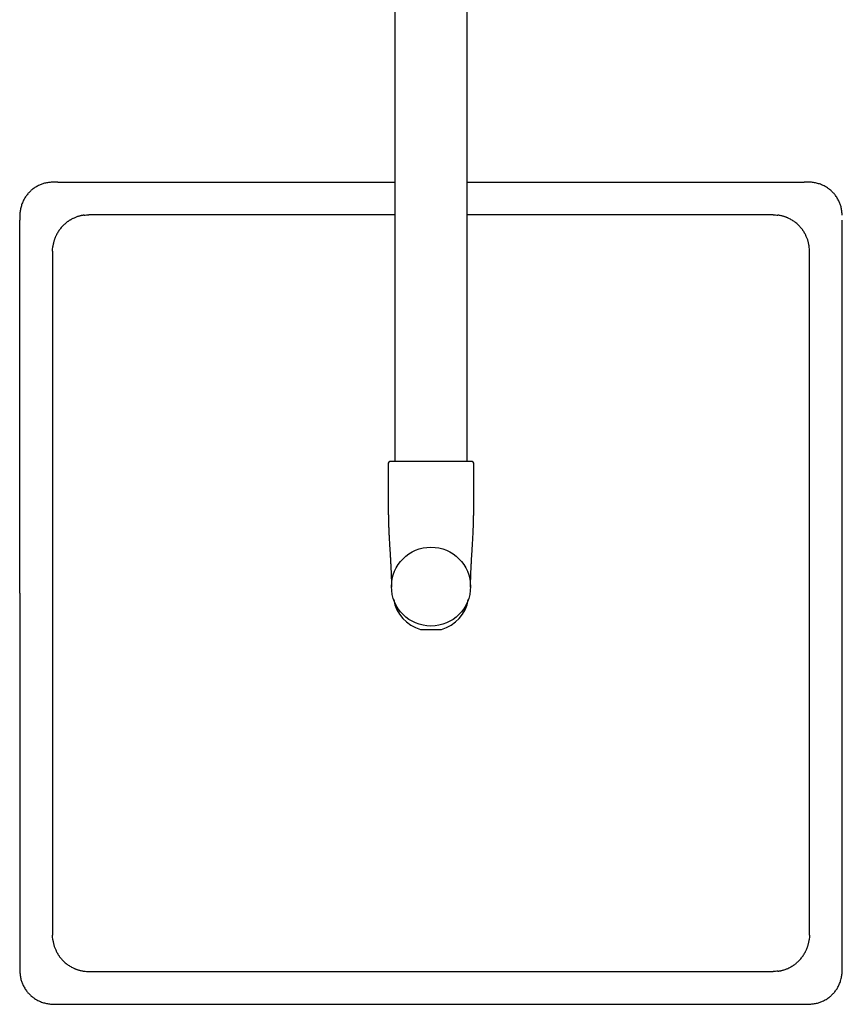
# Model space of a CAD drawing. Header units: millimetres. Extents: x 8 to 1715, y 12 to 2679.
# Tile 2 of 19: x 746 to 996, y 781 to 1080. Entities that reach past the tile are written whole.
import ezdxf

# ---------------------------------------------------------------- set-up
doc = ezdxf.new("R2010")
doc.units = ezdxf.units.MM

msp = doc.modelspace()

# ---------------------------------------------------------------- linework, layer by layer
at = {"color": 7, "linetype": 'Continuous', "lineweight": 30}
for p, q in [((860, 1248), (860, 946)), ((882, 946), (882, 1248)), ((757.65, 1030.93), (756.08, 1030.93)), ((985.92, 1030.93), (984.35, 1030.93)), ((984.35, 1030.92), (984.35, 1030.93)), ((746.08, 1020.92), (746.07, 1019.36)), ((860, 1021), (767, 1021)), ((975, 1021), (882, 1021)), ((995.92, 1020.92), (995.93, 1020.92)), ((746.08, 1019.36), (746.07, 1019.36)), ((995.93, 1019.36), (995.93, 1019.36)), ((756, 1010), (756, 906)), ((986, 906), (986, 1010)), ((858, 945.5), (858, 933)), ((884, 933), (884, 945.5)), ((883, 908.06), (883, 908)), ((883, 907.82), (883, 907.86)), ((756, 906), (756, 802)), ((986, 802), (986, 906)), ((746.07, 792.65), (746.08, 791.08)), ((767, 791), (871, 791)), ((871, 791), (975, 791)), ((995.92, 791.08), (995.93, 792.65)), ((756.08, 781.08), (757.65, 781.07)), ((984.35, 781.07), (985.92, 781.08)), ((984.35, 781.07), (984.35, 781.07))]:
    msp.add_line(p, q, dxfattribs=at)
msp.add_circle((871, 908), 12, dxfattribs=at)
for centre, radius, start, end in [((858.5, 945.5), 0.5, 90, 180), ((883.5, 945.5), 0.5, 0, 90), ((871, 906), 11.5, 189.6994, 253.7033), ((871, 906), 11.5, 286.2967, 350.3006), ((867.86, 895.25), 0.3, 253.7033, 270), ((874.14, 895.25), 0.3, 270, 286.2967)]:
    msp.add_arc(centre, radius, start, end, dxfattribs=at)
for points, knots in [([(756.08, 1030.92), (755.91, 1030.92), (755.56, 1030.91), (755.03, 1030.87), (754.47, 1030.79), (753.89, 1030.68), (753.32, 1030.53), (752.78, 1030.36), (752.25, 1030.15), (751.72, 1029.92), (751.19, 1029.64), (750.65, 1029.31), (750.17, 1028.98), (749.74, 1028.64), (749.35, 1028.31), (748.98, 1027.95), (748.61, 1027.56), (748.27, 1027.15), (747.93, 1026.7), (747.62, 1026.23), (747.32, 1025.74), (747.05, 1025.21), (746.81, 1024.66), (746.6, 1024.09), (746.42, 1023.5), (746.27, 1022.88), (746.17, 1022.24), (746.09, 1021.59), (746.08, 1021.15), (746.08, 1020.92)], [0, 0, 0, 0, 0.032185, 0.066254, 0.102188, 0.139987, 0.179656, 0.214151, 0.249953, 0.287064, 0.325483, 0.365207, 0.406231, 0.437855, 0.47021, 0.503295, 0.537114, 0.571668, 0.606957, 0.642981, 0.679737, 0.717223, 0.755435, 0.79437, 0.834029, 0.874418, 0.915543, 0.957407, 1, 1, 1, 1]), ([(757.65, 1030.93), (760.19, 1030.93), (765.26, 1030.94), (772.83, 1030.95), (780.35, 1030.95), (787.83, 1030.96), (795.2, 1030.96), (802.49, 1030.97), (809.68, 1030.97), (816.82, 1030.98), (823.91, 1030.98), (830.95, 1030.98), (837.94, 1030.98), (844.88, 1030.99), (851.74, 1030.99), (856.77, 1030.99), (859.51, 1030.99), (860, 1030.99)], [0, 0, 0, 0, 0.074514, 0.148526, 0.222036, 0.295044, 0.36755, 0.438272, 0.508511, 0.578265, 0.647535, 0.71632, 0.784622, 0.852439, 0.919772, 0.985661, 1, 1, 1, 1]), ([(882, 1030.99), (882.27, 1030.99), (884.99, 1030.99), (890.18, 1030.99), (897.59, 1030.99), (905.04, 1030.98), (912.54, 1030.98), (920.08, 1030.98), (927.67, 1030.97), (935.43, 1030.97), (943.36, 1030.97), (951.46, 1030.96), (959.61, 1030.95), (967.82, 1030.95), (976.07, 1030.94), (981.59, 1030.93), (984.35, 1030.93)], [0, 0, 0, 0, 0.00788, 0.079787, 0.152144, 0.224952, 0.298211, 0.37192, 0.446081, 0.520692, 0.59934, 0.678482, 0.75812, 0.838252, 0.918878, 1, 1, 1, 1]), ([(995.92, 1020.92), (995.92, 1021.09), (995.91, 1021.44), (995.87, 1021.97), (995.79, 1022.53), (995.68, 1023.11), (995.53, 1023.68), (995.35, 1024.23), (995.15, 1024.75), (994.91, 1025.28), (994.63, 1025.82), (994.31, 1026.35), (993.97, 1026.83), (993.64, 1027.27), (993.3, 1027.65), (992.94, 1028.03), (992.56, 1028.39), (992.14, 1028.74), (991.7, 1029.07), (991.23, 1029.39), (990.73, 1029.68), (990.21, 1029.95), (989.66, 1030.19), (989.09, 1030.4), (988.49, 1030.58), (987.88, 1030.73), (987.24, 1030.84), (986.59, 1030.91), (986.14, 1030.92), (985.92, 1030.92)], [0, 0, 0, 0, 0.032185, 0.066254, 0.102188, 0.139987, 0.179656, 0.214151, 0.249953, 0.287064, 0.325483, 0.365207, 0.406231, 0.437855, 0.47021, 0.503295, 0.537114, 0.571668, 0.606957, 0.642981, 0.679737, 0.717223, 0.755435, 0.79437, 0.834029, 0.874418, 0.915543, 0.957407, 1, 1, 1, 1]), ([(765.57, 1020.91), (765.48, 1020.9), (765.31, 1020.87), (765.03, 1020.83), (764.72, 1020.77), (764.38, 1020.69), (764.01, 1020.59), (763.61, 1020.47), (763.2, 1020.33), (762.76, 1020.15), (762.34, 1019.97), (761.96, 1019.78), (761.67, 1019.63), (761.42, 1019.48), (761.2, 1019.35), (760.97, 1019.2), (760.73, 1019.04), (760.47, 1018.86), (760.2, 1018.65), (759.93, 1018.43), (759.68, 1018.22), (759.45, 1018), (759.15, 1017.72), (758.81, 1017.35), (758.44, 1016.92), (758.09, 1016.46), (757.77, 1015.99), (757.45, 1015.47), (757.2, 1015), (757.01, 1014.6), (756.88, 1014.31), (756.77, 1014.04), (756.67, 1013.78), (756.57, 1013.49), (756.46, 1013.16), (756.36, 1012.79), (756.25, 1012.37), (756.16, 1011.91), (756.12, 1011.6), (756.09, 1011.44)], [0, 0, 0, 0, 0.017356, 0.037023, 0.059006, 0.083309, 0.109934, 0.138345, 0.168991, 0.201866, 0.23696, 0.263872, 0.289253, 0.30591, 0.323735, 0.342729, 0.36289, 0.384217, 0.409024, 0.434067, 0.456049, 0.478028, 0.500006, 0.541629, 0.581856, 0.619876, 0.659929, 0.702019, 0.746154, 0.771765, 0.793751, 0.812106, 0.831847, 0.852971, 0.875475, 0.903763, 0.933953, 0.966033, 1, 1, 1, 1]), ([(765.57, 1020.91), (765.8, 1020.94), (766.28, 1020.99), (766.76, 1021), (767, 1021)], [0, 0, 0, 0, 0.5, 1, 1, 1, 1]), ([(975, 1021), (975.24, 1021), (975.72, 1020.99), (976.2, 1020.94), (976.43, 1020.91)], [0, 0, 0, 0, 0.5, 1, 1, 1, 1]), ([(985.91, 1011.44), (985.89, 1011.52), (985.87, 1011.69), (985.82, 1011.97), (985.76, 1012.28), (985.68, 1012.62), (985.59, 1012.99), (985.47, 1013.39), (985.33, 1013.8), (985.15, 1014.24), (984.97, 1014.66), (984.78, 1015.04), (984.62, 1015.33), (984.48, 1015.58), (984.35, 1015.8), (984.2, 1016.03), (984.04, 1016.27), (983.85, 1016.53), (983.65, 1016.8), (983.43, 1017.07), (983.21, 1017.32), (983, 1017.55), (982.71, 1017.85), (982.35, 1018.19), (981.91, 1018.57), (981.46, 1018.91), (980.99, 1019.24), (980.47, 1019.55), (979.99, 1019.81), (979.6, 1020), (979.31, 1020.13), (979.04, 1020.24), (978.77, 1020.34), (978.49, 1020.44), (978.16, 1020.54), (977.78, 1020.65), (977.36, 1020.75), (976.91, 1020.84), (976.6, 1020.89), (976.43, 1020.91)], [0, 0, 0, 0, 0.01725, 0.036833, 0.058756, 0.083021, 0.109632, 0.138051, 0.168729, 0.201658, 0.236828, 0.26381, 0.289252, 0.305907, 0.323731, 0.342724, 0.362885, 0.384213, 0.409022, 0.434067, 0.456049, 0.478028, 0.500006, 0.541629, 0.581863, 0.6199, 0.659959, 0.702048, 0.746171, 0.771771, 0.79378, 0.812185, 0.831963, 0.853109, 0.875622, 0.903902, 0.934065, 0.966099, 1, 1, 1, 1]), ([(746.01, 906), (746.01, 908.26), (746.01, 912.79), (746.02, 919.61), (746.02, 926.48), (746.02, 933.39), (746.02, 940.3), (746.02, 947.22), (746.02, 954.13), (746.03, 961.09), (746.03, 968.14), (746.04, 975.29), (746.04, 982.52), (746.05, 989.8), (746.05, 997.13), (746.06, 1004.5), (746.06, 1011.91), (746.07, 1016.87), (746.07, 1019.36)], [0, 0, 0, 0, 0.059772, 0.119938, 0.180499, 0.241455, 0.302805, 0.363443, 0.424462, 0.485862, 0.547643, 0.611076, 0.674906, 0.739132, 0.803755, 0.868774, 0.934189, 1, 1, 1, 1]), ([(995.93, 792.65), (995.93, 795.16), (995.94, 800.17), (995.94, 807.66), (995.95, 815.11), (995.95, 822.51), (995.96, 829.88), (995.96, 837.07), (995.97, 844.08), (995.97, 850.91), (995.98, 857.7), (995.98, 864.46), (995.98, 871.18), (995.98, 877.87), (995.98, 884.52), (995.98, 891.13), (995.98, 897.7), (995.99, 903.4), (995.99, 908.25), (995.99, 911.57), (995.98, 913.64), (995.98, 914.47), (995.98, 914.73), (995.98, 914.98), (995.98, 915.24), (995.98, 915.49), (995.98, 916.43), (995.98, 918.85), (995.98, 922.78), (995.98, 928.29), (995.98, 934.59), (995.98, 941.69), (995.98, 948.85), (995.97, 956.05), (995.97, 963.31), (995.97, 970.62), (995.96, 977.77), (995.96, 984.76), (995.95, 991.6), (995.95, 998.48), (995.94, 1005.4), (995.94, 1012.36), (995.93, 1017.02), (995.93, 1019.36)], [0, 0, 0, 0, 0.033223, 0.066263, 0.099122, 0.131798, 0.164292, 0.196604, 0.226902, 0.257037, 0.28701, 0.31682, 0.346467, 0.375952, 0.405273, 0.434431, 0.463426, 0.492257, 0.509936, 0.527553, 0.536212, 0.537345, 0.538477, 0.539609, 0.540741, 0.541873, 0.542916, 0.553146, 0.573983, 0.594924, 0.626021, 0.657346, 0.688899, 0.72068, 0.752689, 0.784925, 0.817389, 0.847347, 0.877496, 0.907837, 0.938367, 0.969088, 1, 1, 1, 1]), ([(756, 1010), (756, 1010.24), (756.01, 1010.72), (756.07, 1011.2), (756.09, 1011.44)], [0, 0, 0, 0, 0.5, 1, 1, 1, 1]), ([(986, 1010), (986, 1010.24), (985.99, 1010.72), (985.93, 1011.2), (985.91, 1011.44)], [0, 0, 0, 0, 0.50017, 1, 1, 1, 1]), ([(871, 946), (870.81, 946), (870.43, 946), (869.86, 946), (869.29, 946), (868.71, 946), (868.13, 946), (867.54, 946), (866.97, 946), (866.39, 946), (865.82, 946), (865.25, 946), (864.69, 946), (864.15, 946), (863.63, 946), (863.12, 946), (862.63, 946), (862.16, 946), (861.71, 946), (861.29, 946), (860.9, 946), (860.56, 946), (860.27, 946), (860.02, 946), (859.78, 946), (859.57, 946), (859.35, 946), (859.13, 946), (858.93, 946), (858.77, 946), (858.65, 946), (858.56, 946), (858.51, 946), (858.5, 946), (858.5, 946)], [0, 0, 0, 0, 0.029148, 0.058239, 0.087333, 0.116492, 0.147391, 0.178223, 0.209063, 0.239982, 0.272173, 0.304288, 0.336411, 0.368622, 0.4015, 0.434298, 0.467102, 0.500001, 0.532879, 0.565677, 0.598481, 0.63138, 0.657143, 0.682846, 0.708533, 0.734245, 0.760025, 0.79533, 0.830562, 0.86583, 0.900174, 0.933433, 0.966678, 1, 1, 1, 1]), ([(883.5, 946), (883.5, 946), (883.49, 946), (883.45, 946), (883.39, 946), (883.29, 946), (883.17, 946), (883.02, 946), (882.84, 946), (882.62, 946), (882.38, 946), (882.1, 946), (881.8, 946), (881.46, 946), (881.1, 946), (880.71, 946), (880.29, 946), (879.84, 946), (879.37, 946), (878.89, 946), (878.37, 946), (877.88, 946), (877.41, 946), (876.97, 946), (876.53, 946), (876.07, 946), (875.54, 946), (874.95, 946), (874.29, 946), (873.62, 946), (872.96, 946), (872.31, 946), (871.65, 946), (871.22, 946), (871, 946)], [0, 0, 0, 0, 0.029143, 0.058232, 0.087328, 0.116492, 0.147391, 0.178223, 0.209063, 0.239982, 0.272173, 0.304288, 0.336411, 0.368622, 0.4015, 0.434298, 0.467102, 0.500001, 0.532879, 0.565677, 0.598481, 0.63138, 0.657143, 0.682846, 0.708533, 0.734245, 0.760025, 0.79533, 0.830562, 0.86583, 0.900178, 0.93344, 0.966683, 1, 1, 1, 1]), ([(858, 932.94), (858, 932.9), (858, 932.84), (858, 932.73), (858.01, 932.62), (858.01, 932.51), (858.01, 932.38), (858.01, 932.23), (858.01, 932.05), (858.01, 931.87), (858.01, 931.63), (858.02, 931.32), (858.02, 930.93), (858.02, 930.48), (858.03, 929.97), (858.05, 929.17), (858.07, 928.1), (858.11, 926.81), (858.15, 925.6), (858.2, 924.44), (858.26, 923.26), (858.32, 922.16), (858.38, 921.16), (858.43, 920.25), (858.49, 919.31), (858.54, 918.46), (858.59, 917.71), (858.63, 917.05), (858.67, 916.4), (858.71, 915.75), (858.74, 915.14), (858.77, 914.58), (858.8, 914.06), (858.82, 913.57), (858.84, 913.12), (858.86, 912.7), (858.87, 912.34), (858.89, 912.03), (858.89, 911.8), (858.9, 911.63), (858.9, 911.51), (858.91, 911.4), (858.91, 911.31), (858.91, 911.23), (858.92, 911.16), (858.92, 911.1), (858.92, 911.05), (858.92, 911), (858.92, 910.96), (858.92, 910.95), (858.92, 910.94)], [0, 0, 0, 0, 0.00812, 0.015315, 0.021676, 0.027339, 0.032497, 0.039651, 0.047283, 0.055503, 0.064299, 0.079252, 0.095539, 0.116588, 0.139289, 0.162281, 0.222643, 0.281375, 0.332625, 0.383199, 0.435333, 0.489602, 0.528425, 0.568498, 0.60999, 0.653107, 0.681154, 0.710022, 0.739701, 0.768489, 0.795753, 0.820153, 0.843147, 0.864691, 0.884738, 0.903229, 0.920106, 0.93299, 0.944657, 0.950271, 0.955538, 0.960416, 0.964372, 0.96832, 0.972437, 0.976879, 0.981773, 0.987215, 0.993274, 1, 1, 1, 1]), ([(883.08, 910.94), (883.08, 910.95), (883.08, 910.96), (883.08, 911), (883.08, 911.04), (883.08, 911.1), (883.08, 911.16), (883.09, 911.22), (883.09, 911.3), (883.09, 911.4), (883.1, 911.52), (883.1, 911.66), (883.11, 911.81), (883.11, 912), (883.12, 912.24), (883.14, 912.56), (883.15, 912.93), (883.17, 913.34), (883.19, 913.8), (883.22, 914.31), (883.25, 914.85), (883.28, 915.43), (883.31, 916.04), (883.35, 916.78), (883.4, 917.61), (883.46, 918.52), (883.52, 919.4), (883.57, 920.25), (883.62, 921.07), (883.67, 921.93), (883.72, 922.83), (883.77, 923.77), (883.81, 924.68), (883.85, 925.58), (883.88, 926.48), (883.91, 927.4), (883.93, 928.17), (883.95, 928.81), (883.96, 929.3), (883.97, 929.8), (883.97, 930.29), (883.98, 930.76), (883.98, 931.19), (883.99, 931.57), (883.99, 931.9), (883.99, 932.17), (883.99, 932.39), (883.99, 932.57), (883.99, 932.78), (883.99, 932.93), (883.99, 933)], [0, 0, 0, 0, 0.006678, 0.012702, 0.018122, 0.023001, 0.027433, 0.031536, 0.035461, 0.039377, 0.045051, 0.051242, 0.0579, 0.065019, 0.077116, 0.090301, 0.107372, 0.125887, 0.145795, 0.168619, 0.19294, 0.218719, 0.245936, 0.274561, 0.316789, 0.357281, 0.396269, 0.433939, 0.470443, 0.505906, 0.54881, 0.590378, 0.630678, 0.670196, 0.710207, 0.750871, 0.792272, 0.813835, 0.835621, 0.857637, 0.879773, 0.900863, 0.920545, 0.936638, 0.951528, 0.965167, 0.972607, 0.98055, 0.989672, 1, 1, 1, 1]), ([(858.92, 910.93), (858.93, 910.63), (858.95, 909.97), (858.98, 908.92), (858.99, 908.18), (859, 907.8)], [0, 0, 0, 0, 0.288568, 0.636918, 1, 1, 1, 1]), ([(883, 907.86), (883, 907.89), (883, 907.94), (883, 908.03), (883, 908.13), (883.01, 908.24), (883.01, 908.35), (883.01, 908.48), (883.01, 908.61), (883.02, 908.77), (883.02, 908.96), (883.03, 909.2), (883.03, 909.48), (883.04, 909.79), (883.05, 910.15), (883.06, 910.53), (883.07, 910.8), (883.08, 910.94)], [0, 0, 0, 0, 0.062578, 0.117701, 0.166014, 0.208451, 0.246354, 0.28154, 0.316204, 0.355648, 0.412043, 0.480691, 0.561506, 0.654238, 0.758534, 0.873956, 1, 1, 1, 1]), ([(883, 907.86), (883.01, 908.19), (883.02, 908.84), (883.04, 909.82), (883.06, 910.52), (883.08, 910.89), (883.08, 910.94)], [0, 0, 0, 0, 0.316231, 0.639023, 0.950419, 1, 1, 1, 1]), ([(746.01, 906), (746.01, 903.74), (746.01, 899.21), (746.02, 892.39), (746.02, 885.53), (746.02, 878.62), (746.02, 871.7), (746.02, 864.79), (746.02, 857.87), (746.03, 850.91), (746.03, 843.86), (746.04, 836.72), (746.04, 829.48), (746.05, 822.2), (746.05, 814.88), (746.06, 807.51), (746.06, 800.09), (746.07, 795.13), (746.07, 792.65)], [0, 0, 0, 0, 0.0597754, 0.119946, 0.1805115, 0.2414718, 0.3028266, 0.3634696, 0.4244927, 0.4858957, 0.5476784, 0.611113, 0.6749424, 0.7391663, 0.8037843, 0.8687961, 0.9342015, 1, 1, 1, 1]), ([(746.03, 906), (746.03, 887.41), (746.03, 849.62), (746.06, 811.84), (746.08, 792.65)], [0, 0, 0, 0, 0.492188, 1, 1, 1, 1]), ([(867.86, 894.95), (867.86, 894.95), (867.86, 894.95), (867.9, 894.95), (867.94, 894.95), (867.98, 894.95), (868.04, 894.95), (868.11, 894.95), (868.19, 894.95), (868.28, 894.95), (868.38, 894.95), (868.49, 894.95), (868.62, 894.95), (868.77, 894.95), (868.93, 894.95), (869.11, 894.95), (869.31, 894.95), (869.52, 894.95), (869.75, 894.95), (869.98, 894.95), (870.21, 894.95), (870.45, 894.95), (870.71, 894.95), (870.97, 894.95), (871.22, 894.95), (871.46, 894.95), (871.67, 894.95), (871.9, 894.95), (872.14, 894.95), (872.4, 894.95), (872.63, 894.95), (872.84, 894.95), (873.02, 894.95), (873.17, 894.95), (873.3, 894.95), (873.42, 894.95), (873.53, 894.95), (873.63, 894.95), (873.75, 894.95), (873.89, 894.95), (874.01, 894.95), (874.08, 894.95), (874.12, 894.95), (874.14, 894.95), (874.14, 894.95), (874.14, 894.95)], [0, 0, 0, 0, 0.00878, 0.018506, 0.026009, 0.034541, 0.044226, 0.056232, 0.069516, 0.084144, 0.100166, 0.11762, 0.136534, 0.159193, 0.184244, 0.211708, 0.241601, 0.273936, 0.308722, 0.347752, 0.379345, 0.4149, 0.454416, 0.496321, 0.535281, 0.570964, 0.603368, 0.632495, 0.674625, 0.713335, 0.748631, 0.780523, 0.809023, 0.831978, 0.850939, 0.868747, 0.885418, 0.900968, 0.915419, 0.944404, 0.967626, 0.977368, 0.985739, 0.993107, 1, 1, 1, 1]), ([(756.09, 800.57), (756.07, 800.81), (756.01, 801.28), (756, 801.76), (756, 802)], [0, 0, 0, 0, 0.5, 1, 1, 1, 1]), ([(756.09, 800.57), (756.11, 800.49), (756.13, 800.31), (756.18, 800.03), (756.24, 799.72), (756.32, 799.38), (756.41, 799.01), (756.53, 798.62), (756.68, 798.2), (756.85, 797.76), (757.03, 797.34), (757.22, 796.97), (757.38, 796.67), (757.52, 796.43), (757.65, 796.21), (757.8, 795.97), (757.96, 795.73), (758.15, 795.47), (758.35, 795.2), (758.57, 794.94), (758.79, 794.68), (759, 794.45), (759.29, 794.16), (759.65, 793.81), (760.09, 793.44), (760.54, 793.1), (761.01, 792.77), (761.53, 792.45), (762, 792.2), (762.4, 792.01), (762.69, 791.88), (762.96, 791.77), (763.22, 791.67), (763.51, 791.57), (763.84, 791.47), (764.21, 791.36), (764.64, 791.26), (765.09, 791.17), (765.4, 791.12), (765.57, 791.1)], [0, 0, 0, 0, 0.017369, 0.037046, 0.059036, 0.083344, 0.109971, 0.13838, 0.169023, 0.201892, 0.236976, 0.26388, 0.289253, 0.305911, 0.323738, 0.342732, 0.362892, 0.384219, 0.409025, 0.434067, 0.456049, 0.478029, 0.500007, 0.54163, 0.581851, 0.619858, 0.659904, 0.701997, 0.74614, 0.771759, 0.793725, 0.812034, 0.831741, 0.852844, 0.87534, 0.903636, 0.93385, 0.965973, 1, 1, 1, 1]), ([(976.43, 791.1), (976.52, 791.11), (976.69, 791.13), (976.97, 791.18), (977.28, 791.24), (977.62, 791.32), (977.99, 791.42), (978.38, 791.53), (978.8, 791.68), (979.24, 791.85), (979.66, 792.04), (980.04, 792.22), (980.33, 792.38), (980.58, 792.52), (980.8, 792.65), (981.03, 792.8), (981.27, 792.96), (981.53, 793.15), (981.8, 793.36), (982.07, 793.57), (982.32, 793.79), (982.55, 794), (982.85, 794.29), (983.19, 794.65), (983.56, 795.09), (983.91, 795.54), (984.23, 796.02), (984.55, 796.54), (984.8, 797.01), (984.99, 797.41), (985.12, 797.7), (985.23, 797.96), (985.33, 798.23), (985.43, 798.52), (985.54, 798.84), (985.64, 799.22), (985.75, 799.64), (985.84, 800.09), (985.88, 800.41), (985.91, 800.57)], [0, 0, 0, 0, 0.0172728, 0.0368744, 0.0588098, 0.0830833, 0.1096977, 0.138115, 0.168786, 0.2017031, 0.2368565, 0.2638232, 0.2892528, 0.3059081, 0.3237329, 0.3427261, 0.3628871, 0.3842151, 0.4090233, 0.4340671, 0.4560495, 0.4780293, 0.5000076, 0.5416303, 0.5818584, 0.6198847, 0.6599396, 0.7020297, 0.74616, 0.771767, 0.7937589, 0.8121271, 0.8318772, 0.8530072, 0.8755138, 0.9037998, 0.9339818, 0.9660505, 1, 1, 1, 1]), ([(986, 802), (986, 801.76), (985.99, 801.28), (985.93, 800.81), (985.91, 800.57)], [0, 0, 0, 0, 0.5, 1, 1, 1, 1]), ([(746.08, 791.08), (746.08, 790.91), (746.09, 790.57), (746.13, 790.03), (746.21, 789.48), (746.32, 788.89), (746.47, 788.33), (746.65, 787.78), (746.85, 787.25), (747.09, 786.72), (747.37, 786.19), (747.69, 785.66), (748.03, 785.17), (748.36, 784.74), (748.7, 784.36), (749.06, 783.98), (749.44, 783.62), (749.86, 783.27), (750.3, 782.93), (750.77, 782.62), (751.27, 782.33), (751.79, 782.06), (752.34, 781.82), (752.91, 781.6), (753.51, 781.42), (754.12, 781.28), (754.76, 781.17), (755.41, 781.1), (755.86, 781.09), (756.08, 781.08)], [0, 0, 0, 0, 0.032185, 0.066254, 0.102188, 0.139987, 0.179656, 0.214151, 0.249953, 0.287064, 0.325483, 0.365207, 0.406231, 0.437855, 0.47021, 0.503295, 0.537114, 0.571668, 0.606957, 0.642981, 0.679737, 0.717223, 0.755435, 0.79437, 0.834029, 0.874418, 0.915543, 0.957407, 1, 1, 1, 1]), ([(765.57, 791.1), (765.8, 791.07), (766.28, 791.01), (766.76, 791.01), (767, 791)], [0, 0, 0, 0, 0.49983, 1, 1, 1, 1]), ([(976.43, 791.1), (976.2, 791.07), (975.72, 791.01), (975.24, 791.01), (975, 791)], [0, 0, 0, 0, 0.5, 1, 1, 1, 1]), ([(985.92, 781.08), (986.09, 781.09), (986.44, 781.09), (986.97, 781.14), (987.53, 781.21), (988.11, 781.33), (988.68, 781.47), (989.22, 781.65), (989.75, 781.85), (990.28, 782.09), (990.81, 782.37), (991.35, 782.69), (991.83, 783.03), (992.26, 783.37), (992.65, 783.7), (993.02, 784.06), (993.39, 784.45), (993.73, 784.86), (994.07, 785.3), (994.38, 785.77), (994.68, 786.27), (994.95, 786.79), (995.19, 787.34), (995.4, 787.91), (995.58, 788.51), (995.73, 789.13), (995.83, 789.76), (995.91, 790.42), (995.92, 790.86), (995.92, 791.08)], [0, 0, 0, 0, 0.032185, 0.066254, 0.102188, 0.139987, 0.179656, 0.214151, 0.249953, 0.287064, 0.325483, 0.365207, 0.406231, 0.437855, 0.47021, 0.503295, 0.537114, 0.571668, 0.606957, 0.642981, 0.679737, 0.717223, 0.755435, 0.79437, 0.834029, 0.874418, 0.915543, 0.957407, 1, 1, 1, 1]), ([(757.65, 781.07), (760.16, 781.07), (765.16, 781.07), (772.65, 781.06), (780.1, 781.05), (787.51, 781.05), (794.88, 781.04), (802.06, 781.04), (809.07, 781.03), (815.91, 781.03), (822.7, 781.03), (829.46, 781.03), (836.18, 781.02), (842.86, 781.02), (849.51, 781.02), (856.12, 781.02), (862.7, 781.02), (868.4, 781.02), (873.25, 781.02), (876.57, 781.02), (878.64, 781.02), (879.47, 781.02), (879.72, 781.02), (879.98, 781.02), (880.24, 781.02), (880.49, 781.02), (881.42, 781.02), (883.85, 781.02), (887.78, 781.02), (893.29, 781.02), (899.59, 781.02), (906.69, 781.02), (913.84, 781.03), (921.05, 781.03), (928.3, 781.03), (935.61, 781.04), (942.77, 781.04), (949.76, 781.04), (956.6, 781.05), (963.47, 781.06), (970.4, 781.06), (977.36, 781.07), (982.02, 781.07), (984.35, 781.07)], [0, 0, 0, 0, 0.0332224, 0.0662629, 0.0991214, 0.1317977, 0.1642917, 0.1966032, 0.2269009, 0.2570362, 0.2870089, 0.3168188, 0.3464659, 0.37595, 0.4052711, 0.4344291, 0.4634238, 0.4922552, 0.5099341, 0.5275509, 0.5362096, 0.5373424, 0.5384749, 0.5396071, 0.5407391, 0.5418709, 0.5429143, 0.553144, 0.5739807, 0.5949222, 0.6260191, 0.6573442, 0.6888973, 0.7206784, 0.7526873, 0.7849239, 0.817388, 0.8473465, 0.8774959, 0.9078361, 0.9383669, 0.9690883, 1, 1, 1, 1])]:
    msp.add_open_spline(points, degree=3, knots=knots, dxfattribs=at)

doc.saveas('drawing.dxf')
